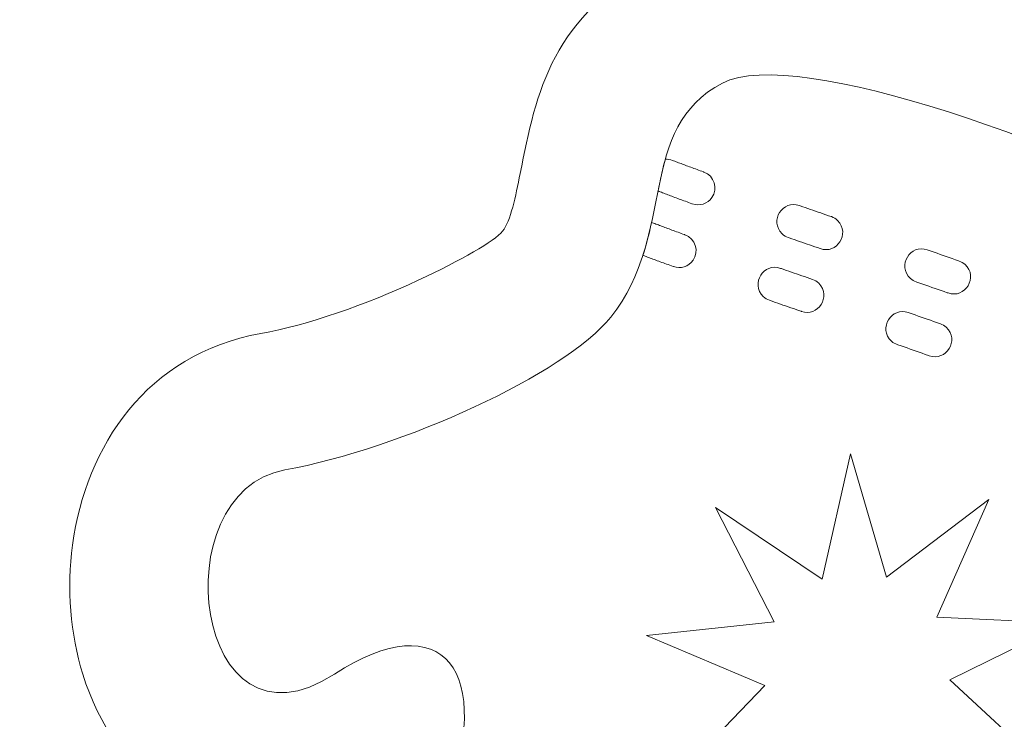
# Model space of a CAD drawing. Header units: millimetres. Extents: x -811 to 1340, y -192 to 870.
# Tile 153 of 256: x 622.44 to 628.96, y 125.12 to 129.76. Entities that reach past the tile are written whole.
import ezdxf

# ---------------------------------------------------------------- set-up
doc = ezdxf.new("R2010")
doc.units = ezdxf.units.MM
doc.header["$MEASUREMENT"] = 0
doc.layers.add('layer 1', color=7, linetype='Continuous')

msp = doc.modelspace()

# ---------------------------------------------------------------- linework, layer by layer
at = {"layer": 'layer 1', "color": 250, "lineweight": 9}
msp.add_open_spline([(667.8618, 127.1878), (667.8618, 127.1878), (667.8618, 112.0378), (667.8618, 112.0378), (667.8618, 112.0378), (667.8618, 112.0378), (647.8618, 112.0378), (647.8618, 112.0378), (647.8618, 112.0378), (647.8618, 112.0378), (647.8618, 115.0378), (647.8618, 115.0378), (647.8618, 115.0378), (647.8618, 115.0378), (627.8618, 115.0378), (627.8618, 115.0378), (627.8618, 115.0378), (627.8618, 115.0378), (627.8618, 112.0378), (627.8618, 112.0378), (627.8618, 112.0378), (627.8618, 112.0378), (607.8618, 112.0378), (607.8618, 112.0378), (607.8618, 112.0378), (607.8618, 112.0378), (607.8618, 127.1878), (607.8618, 127.1878), (607.8618, 127.1878), (607.8618, 127.1878), (610.8618, 127.1878), (610.8618, 127.1878), (610.8618, 127.1878), (610.8618, 127.1878), (610.8618, 146.8878), (610.8618, 146.8878), (610.8618, 146.8878), (610.8618, 146.8878), (607.8618, 146.8878), (607.8618, 146.8878), (607.8618, 146.8878), (607.8618, 146.8878), (607.8618, 162.0378), (607.8618, 162.0378), (607.8618, 162.0378), (607.8618, 162.0378), (627.8617, 162.0378), (627.8617, 162.0378), (627.8617, 162.0378), (627.8617, 156.5159), (632.3399, 152.0378), (637.8617, 152.0378), (637.8617, 152.0378), (643.3835, 152.0378), (647.8617, 156.5159), (647.8617, 162.0378), (647.8617, 162.0378), (647.8617, 162.0378), (667.8618, 162.0378), (667.8618, 162.0378), (667.8618, 162.0378), (667.8618, 162.0378), (667.8618, 146.8878), (667.8618, 146.8878), (667.8618, 146.8878), (667.8618, 146.8878), (664.8618, 146.8878), (664.8618, 146.8878), (664.8618, 146.8878), (664.8618, 146.8878), (664.8618, 127.1878), (664.8618, 127.1878), (664.8618, 127.1878), (664.8618, 127.1878), (667.8618, 127.1878), (667.8618, 127.1878)], degree=3, knots=[0, 0, 0, 0, 0.05, 0.05, 0.05, 0.05, 0.1, 0.1, 0.1, 0.1, 0.15, 0.15, 0.15, 0.15, 0.2, 0.2, 0.2, 0.2, 0.25, 0.25, 0.25, 0.25, 0.3, 0.3, 0.3, 0.3, 0.35, 0.35, 0.35, 0.35, 0.4, 0.4, 0.4, 0.4, 0.45, 0.45, 0.45, 0.45, 0.5, 0.5, 0.5, 0.5, 0.55, 0.55, 0.55, 0.55, 0.6, 0.6, 0.6, 0.6, 0.65, 0.65, 0.65, 0.65, 0.7, 0.7, 0.7, 0.7, 0.75, 0.75, 0.75, 0.75, 0.8, 0.8, 0.8, 0.8, 0.85, 0.85, 0.85, 0.85, 0.9, 0.9, 0.9, 0.9, 1, 1, 1, 1], dxfattribs=at)
at = {"layer": 'layer 1', "color": 114, "lineweight": 9}
for points, knots in [([(625.7544, 128.7375), (625.8631, 129.2846), (625.9616, 129.7813), (626.6736, 130.1505), (626.6736, 130.1505), (627.0183, 130.3292), (627.4871, 130.3432), (628.0105, 130.2445), (628.0105, 130.2445), (628.148, 130.2186), (628.2945, 130.1845), (628.447, 130.1439), (628.447, 130.1439), (628.447, 130.1439), (631.3176, 145.4465), (631.3176, 145.4465), (631.3176, 145.4465), (631.0847, 145.5362), (630.8386, 145.6525), (630.6037, 145.8025), (630.6037, 145.8025), (630.3573, 145.9599), (630.1252, 146.1542), (629.9317, 146.3938), (629.9317, 146.3938), (629.7466, 146.6231), (629.6013, 146.8884), (629.5166, 147.1951), (629.5166, 147.1951), (629.383, 147.6843), (629.6714, 148.1893), (630.1606, 148.3228), (630.1606, 148.3228), (630.1606, 148.3228), (630.3404, 148.3719), (630.3404, 148.3719), (630.3404, 148.3719), (630.4179, 148.393), (630.4958, 148.4036), (630.5725, 148.4045), (630.5725, 148.4045), (630.712, 148.6098), (630.8993, 148.7728), (631.1163, 148.884), (631.1163, 148.884), (631.386, 149.0221), (631.697, 149.0751), (632.0127, 149.0242), (632.0127, 149.0242), (632.0208, 149.023), (632.0291, 149.0217), (632.0372, 149.0202), (632.0372, 149.0202), (632.312, 148.9719), (632.5842, 148.8459), (632.8246, 148.6297), (632.8246, 148.6297), (632.8881, 148.5725), (632.9494, 148.5086), (633.0076, 148.4379), (633.0076, 148.4379), (633.0902, 148.4789), (633.1728, 148.5121), (633.2547, 148.5384), (633.2547, 148.5384), (633.5652, 148.638), (633.8665, 148.6405), (634.1368, 148.57), (634.1368, 148.57), (634.4588, 148.486), (634.7302, 148.3029), (634.9232, 148.0557), (634.9232, 148.0557), (635.1148, 147.8104), (635.2267, 147.5057), (635.2319, 147.1764), (635.2319, 147.1764), (635.2321, 147.1657), (635.2321, 147.1548), (635.232, 147.1439), (635.232, 147.1439), (635.4213, 147.0466), (635.5995, 146.9071), (635.7657, 146.7132), (635.7657, 146.7132), (636.0948, 146.3291), (636.0502, 145.7508), (635.666, 145.4217), (635.666, 145.4217), (635.666, 145.4217), (635.5248, 145.3008), (635.5248, 145.3008), (635.5248, 145.3008), (635.1729, 144.9994), (634.6582, 145.0116), (634.3212, 145.3111), (634.3212, 145.3111), (634.2183, 145.3068), (634.0578, 145.2775), (633.8864, 145.2465), (633.8864, 145.2465), (633.7737, 145.2259), (633.6577, 145.2049), (633.5355, 145.1862), (633.5355, 145.1862), (633.5355, 145.1862), (633.4645, 132.3738), (633.4645, 132.3738), (633.4645, 132.3738), (633.7053, 132.3853), (633.9347, 132.3874), (634.1427, 132.378), (634.1427, 132.378), (634.7266, 132.3518), (635.2245, 132.22), (635.533, 131.9426), (635.533, 131.9426), (636.1292, 131.4065), (636.0999, 130.9008), (636.0674, 130.344), (636.0674, 130.344), (636.0584, 130.1893), (636.0487, 130.0232), (636.0836, 129.9449), (636.0836, 129.9449), (636.1189, 129.8656), (636.3, 129.6912), (636.5434, 129.4891), (636.5434, 129.4891), (636.8376, 129.2449), (637.1791, 129.0163), (637.4644, 128.8847), (637.4644, 128.8847), (638.1642, 128.5618), (638.3978, 127.871), (638.3192, 127.2135), (638.3192, 127.2135), (638.2848, 126.926), (638.1851, 126.6383), (638.0378, 126.4012), (638.0378, 126.4012), (637.8533, 126.1043), (637.5859, 125.8676), (637.2538, 125.7541), (637.2538, 125.7541), (636.9822, 125.6612), (636.6984, 125.6471), (636.4182, 125.7409), (636.4182, 125.7409), (636.3796, 125.1384), (636.1705, 124.3994), (635.7528, 123.7703), (635.7528, 123.7703), (635.2621, 123.0313), (634.496, 122.4303), (633.3963, 122.3145), (633.3963, 122.3145), (633.2671, 122.301), (633.1344, 122.2944), (632.9984, 122.2955), (632.9984, 122.2955), (632.1238, 122.3025), (631.4323, 122.5377), (630.8961, 122.9748), (630.8961, 122.9748), (630.6338, 122.1249), (630.2756, 121.4361), (629.7929, 120.9386), (629.7929, 120.9386), (629.0173, 120.1392), (628.0127, 119.8467), (626.7018, 120.1759), (626.7018, 120.1759), (626.5701, 120.2091), (626.4431, 120.2488), (626.3214, 120.2944), (626.3214, 120.2944), (625.2863, 120.6828), (624.6959, 121.4571), (624.4066, 122.2957), (624.4066, 122.2957), (624.1605, 123.0096), (624.1438, 123.7774), (624.258, 124.3703), (624.258, 124.3703), (623.9631, 124.35), (623.692, 124.4349), (623.4524, 124.5931), (623.4524, 124.5931), (623.1595, 124.7865), (622.9601, 125.0826), (622.8562, 125.4165), (622.8562, 125.4165), (622.7733, 125.683), (622.7491, 125.9864), (622.7881, 126.2734), (622.7881, 126.2734), (622.8772, 126.9295), (623.277, 127.5394), (624.0356, 127.6762), (624.0356, 127.6762), (624.3446, 127.7318), (624.7328, 127.8673), (625.0788, 128.0297), (625.0788, 128.0297), (625.3653, 128.1641), (625.5843, 128.2873), (625.6384, 128.3553), (625.6384, 128.3553), (625.6919, 128.4223), (625.7242, 128.5855), (625.7544, 128.7375)], [0, 0, 0, 0, 0.018519, 0.018519, 0.018519, 0.018519, 0.037037, 0.037037, 0.037037, 0.037037, 0.055556, 0.055556, 0.055556, 0.055556, 0.074074, 0.074074, 0.074074, 0.074074, 0.092593, 0.092593, 0.092593, 0.092593, 0.111111, 0.111111, 0.111111, 0.111111, 0.12963, 0.12963, 0.12963, 0.12963, 0.148148, 0.148148, 0.148148, 0.148148, 0.166667, 0.166667, 0.166667, 0.166667, 0.185185, 0.185185, 0.185185, 0.185185, 0.203704, 0.203704, 0.203704, 0.203704, 0.222222, 0.222222, 0.222222, 0.222222, 0.240741, 0.240741, 0.240741, 0.240741, 0.259259, 0.259259, 0.259259, 0.259259, 0.277778, 0.277778, 0.277778, 0.277778, 0.296296, 0.296296, 0.296296, 0.296296, 0.314815, 0.314815, 0.314815, 0.314815, 0.333333, 0.333333, 0.333333, 0.333333, 0.351852, 0.351852, 0.351852, 0.351852, 0.37037, 0.37037, 0.37037, 0.37037, 0.388889, 0.388889, 0.388889, 0.388889, 0.407407, 0.407407, 0.407407, 0.407407, 0.425926, 0.425926, 0.425926, 0.425926, 0.444444, 0.444444, 0.444444, 0.444444, 0.462963, 0.462963, 0.462963, 0.462963, 0.481481, 0.481481, 0.481481, 0.481481, 0.5, 0.5, 0.5, 0.5, 0.518519, 0.518519, 0.518519, 0.518519, 0.537037, 0.537037, 0.537037, 0.537037, 0.555556, 0.555556, 0.555556, 0.555556, 0.574074, 0.574074, 0.574074, 0.574074, 0.592593, 0.592593, 0.592593, 0.592593, 0.611111, 0.611111, 0.611111, 0.611111, 0.62963, 0.62963, 0.62963, 0.62963, 0.648148, 0.648148, 0.648148, 0.648148, 0.666667, 0.666667, 0.666667, 0.666667, 0.685185, 0.685185, 0.685185, 0.685185, 0.703704, 0.703704, 0.703704, 0.703704, 0.722222, 0.722222, 0.722222, 0.722222, 0.740741, 0.740741, 0.740741, 0.740741, 0.759259, 0.759259, 0.759259, 0.759259, 0.777778, 0.777778, 0.777778, 0.777778, 0.796296, 0.796296, 0.796296, 0.796296, 0.814815, 0.814815, 0.814815, 0.814815, 0.833333, 0.833333, 0.833333, 0.833333, 0.851852, 0.851852, 0.851852, 0.851852, 0.87037, 0.87037, 0.87037, 0.87037, 0.888889, 0.888889, 0.888889, 0.888889, 0.907407, 0.907407, 0.907407, 0.907407, 0.925926, 0.925926, 0.925926, 0.925926, 0.944444, 0.944444, 0.944444, 0.944444, 0.962963, 0.962963, 0.962963, 0.962963, 1, 1, 1, 1]), ([(630.5483, 128.3186), (629.4454, 128.9105), (627.5878, 129.5915), (627.0948, 129.3359), (627.0948, 129.3359), (626.5222, 129.039), (626.7937, 128.3354), (626.3554, 127.7856), (626.3554, 127.7856), (626.0552, 127.4089), (624.9666, 126.9107), (624.1954, 126.7718), (624.1954, 126.7718), (623.3733, 126.6237), (623.5919, 124.8122), (624.5242, 125.418), (624.5242, 125.418), (625.2383, 125.8819), (625.5977, 125.4495), (625.2527, 124.5304), (625.2527, 124.5304), (624.9078, 123.6114), (625.0664, 121.5344), (626.9244, 121.0677), (626.9244, 121.0677), (628.8389, 120.5868), (629.7934, 121.8543), (630.2609, 124.223), (630.2609, 124.223), (630.3502, 124.6746), (630.4791, 125.0734), (630.6195, 125.427)], [0, 0, 0, 0, 0.111111, 0.111111, 0.111111, 0.111111, 0.222222, 0.222222, 0.222222, 0.222222, 0.333333, 0.333333, 0.333333, 0.333333, 0.444444, 0.444444, 0.444444, 0.444444, 0.555556, 0.555556, 0.555556, 0.555556, 0.666667, 0.666667, 0.666667, 0.666667, 0.777778, 0.777778, 0.777778, 0.777778, 1, 1, 1, 1]), ([(626.7167, 128.8318), (626.6978, 128.7647), (626.6826, 128.6945), (626.668, 128.6224), (626.668, 128.6224), (626.6726, 128.6197), (626.6774, 128.6174), (626.6826, 128.6154), (626.6826, 128.6154), (626.6826, 128.6154), (626.6905, 128.6123), (626.6905, 128.6123), (626.6905, 128.6123), (626.6905, 128.6123), (626.6986, 128.6092), (626.6986, 128.6092), (626.6986, 128.6092), (626.6986, 128.6092), (626.7071, 128.606), (626.7071, 128.606), (626.7071, 128.606), (626.7071, 128.606), (626.7155, 128.6027), (626.7155, 128.6027), (626.7155, 128.6027), (626.7155, 128.6027), (626.724, 128.5995), (626.724, 128.5995), (626.724, 128.5995), (626.724, 128.5995), (626.7328, 128.5961), (626.7328, 128.5961), (626.7328, 128.5961), (626.7328, 128.5961), (626.7418, 128.5927), (626.7418, 128.5927), (626.7418, 128.5927), (626.7418, 128.5927), (626.7508, 128.5894), (626.7508, 128.5894), (626.7508, 128.5894), (626.7508, 128.5894), (626.7601, 128.5859), (626.7601, 128.5859), (626.7601, 128.5859), (626.7601, 128.5859), (626.7695, 128.5823), (626.7695, 128.5823), (626.7695, 128.5823), (626.7695, 128.5823), (626.7789, 128.5788), (626.7789, 128.5788), (626.7789, 128.5788), (626.7789, 128.5788), (626.7885, 128.5753), (626.7885, 128.5753), (626.7885, 128.5753), (626.7885, 128.5753), (626.7984, 128.5716), (626.7984, 128.5716), (626.7984, 128.5716), (626.7984, 128.5716), (626.8084, 128.5679), (626.8084, 128.5679), (626.8084, 128.5679), (626.8084, 128.5679), (626.8184, 128.5643), (626.8184, 128.5643), (626.8184, 128.5643), (626.8184, 128.5643), (626.8286, 128.5605), (626.8286, 128.5605), (626.8286, 128.5605), (626.8286, 128.5605), (626.8389, 128.5566), (626.8389, 128.5566), (626.8389, 128.5566), (626.8389, 128.5566), (626.8496, 128.5528), (626.8496, 128.5528), (626.8496, 128.5528), (626.8496, 128.5528), (626.8603, 128.5489), (626.8603, 128.5489), (626.8603, 128.5489), (626.8603, 128.5489), (626.871, 128.5449), (626.871, 128.5449), (626.871, 128.5449), (626.871, 128.5449), (626.8818, 128.5411), (626.8818, 128.5411), (626.8818, 128.5411), (626.8818, 128.5411), (626.8929, 128.537), (626.8929, 128.537), (626.8929, 128.537), (626.8929, 128.537), (626.8951, 128.5362), (626.8951, 128.5362), (626.8951, 128.5362), (626.943, 128.519), (626.9964, 128.5357), (627.0255, 128.5777), (627.0255, 128.5777), (627.0673, 128.6379), (627.0407, 128.7222), (626.9716, 128.747), (626.9716, 128.747), (626.9716, 128.747), (626.9695, 128.7478), (626.9695, 128.7478), (626.9695, 128.7478), (626.9695, 128.7478), (626.9585, 128.7519), (626.9585, 128.7519), (626.9585, 128.7519), (626.9585, 128.7519), (626.9477, 128.7557), (626.9477, 128.7557), (626.9477, 128.7557), (626.9477, 128.7557), (626.9368, 128.7597), (626.9368, 128.7597), (626.9368, 128.7597), (626.9368, 128.7597), (626.9265, 128.7635), (626.9265, 128.7635), (626.9265, 128.7635), (626.9265, 128.7635), (626.9161, 128.7672), (626.9161, 128.7672), (626.9161, 128.7672), (626.9161, 128.7672), (626.9059, 128.771), (626.9059, 128.771), (626.9059, 128.771), (626.9059, 128.771), (626.8959, 128.7747), (626.8959, 128.7747), (626.8959, 128.7747), (626.8959, 128.7747), (626.8859, 128.7783), (626.8859, 128.7783), (626.8859, 128.7783), (626.8859, 128.7783), (626.8761, 128.782), (626.8761, 128.782), (626.8761, 128.782), (626.8761, 128.782), (626.8667, 128.7854), (626.8667, 128.7854), (626.8667, 128.7854), (626.8667, 128.7854), (626.8572, 128.7889), (626.8572, 128.7889), (626.8572, 128.7889), (626.8572, 128.7889), (626.8477, 128.7925), (626.8477, 128.7925), (626.8477, 128.7925), (626.8477, 128.7925), (626.8388, 128.7958), (626.8388, 128.7958), (626.8388, 128.7958), (626.8388, 128.7958), (626.8298, 128.7993), (626.8298, 128.7993), (626.8298, 128.7993), (626.8298, 128.7993), (626.8209, 128.8026), (626.8209, 128.8026), (626.8209, 128.8026), (626.8209, 128.8026), (626.8123, 128.8058), (626.8123, 128.8058), (626.8123, 128.8058), (626.8123, 128.8058), (626.8039, 128.809), (626.8039, 128.809), (626.8039, 128.809), (626.8039, 128.809), (626.7954, 128.8123), (626.7954, 128.8123), (626.7954, 128.8123), (626.7954, 128.8123), (626.7873, 128.8154), (626.7873, 128.8154), (626.7873, 128.8154), (626.7873, 128.8154), (626.7794, 128.8184), (626.7794, 128.8184), (626.7794, 128.8184), (626.7794, 128.8184), (626.7715, 128.8214), (626.7715, 128.8214), (626.7715, 128.8214), (626.7715, 128.8214), (626.7638, 128.8244), (626.7638, 128.8244), (626.7638, 128.8244), (626.7488, 128.8305), (626.7325, 128.8329), (626.7167, 128.8318)], [0, 0, 0, 0, 0.019231, 0.019231, 0.019231, 0.019231, 0.038462, 0.038462, 0.038462, 0.038462, 0.057692, 0.057692, 0.057692, 0.057692, 0.076923, 0.076923, 0.076923, 0.076923, 0.096154, 0.096154, 0.096154, 0.096154, 0.115385, 0.115385, 0.115385, 0.115385, 0.134615, 0.134615, 0.134615, 0.134615, 0.153846, 0.153846, 0.153846, 0.153846, 0.173077, 0.173077, 0.173077, 0.173077, 0.192308, 0.192308, 0.192308, 0.192308, 0.211538, 0.211538, 0.211538, 0.211538, 0.230769, 0.230769, 0.230769, 0.230769, 0.25, 0.25, 0.25, 0.25, 0.269231, 0.269231, 0.269231, 0.269231, 0.288462, 0.288462, 0.288462, 0.288462, 0.307692, 0.307692, 0.307692, 0.307692, 0.326923, 0.326923, 0.326923, 0.326923, 0.346154, 0.346154, 0.346154, 0.346154, 0.365385, 0.365385, 0.365385, 0.365385, 0.384615, 0.384615, 0.384615, 0.384615, 0.403846, 0.403846, 0.403846, 0.403846, 0.423077, 0.423077, 0.423077, 0.423077, 0.442308, 0.442308, 0.442308, 0.442308, 0.461538, 0.461538, 0.461538, 0.461538, 0.480769, 0.480769, 0.480769, 0.480769, 0.5, 0.5, 0.5, 0.5, 0.519231, 0.519231, 0.519231, 0.519231, 0.538462, 0.538462, 0.538462, 0.538462, 0.557692, 0.557692, 0.557692, 0.557692, 0.576923, 0.576923, 0.576923, 0.576923, 0.596154, 0.596154, 0.596154, 0.596154, 0.615385, 0.615385, 0.615385, 0.615385, 0.634615, 0.634615, 0.634615, 0.634615, 0.653846, 0.653846, 0.653846, 0.653846, 0.673077, 0.673077, 0.673077, 0.673077, 0.692308, 0.692308, 0.692308, 0.692308, 0.711538, 0.711538, 0.711538, 0.711538, 0.730769, 0.730769, 0.730769, 0.730769, 0.75, 0.75, 0.75, 0.75, 0.769231, 0.769231, 0.769231, 0.769231, 0.788462, 0.788462, 0.788462, 0.788462, 0.807692, 0.807692, 0.807692, 0.807692, 0.826923, 0.826923, 0.826923, 0.826923, 0.846154, 0.846154, 0.846154, 0.846154, 0.865385, 0.865385, 0.865385, 0.865385, 0.884615, 0.884615, 0.884615, 0.884615, 0.903846, 0.903846, 0.903846, 0.903846, 0.923077, 0.923077, 0.923077, 0.923077, 0.942308, 0.942308, 0.942308, 0.942308, 0.961538, 0.961538, 0.961538, 0.961538, 1, 1, 1, 1]), ([(627.7433, 128.2392), (627.7433, 128.2392), (627.7433, 128.2392), (627.7433, 128.2392), (627.7433, 128.2392), (627.851, 128.2005), (627.9451, 128.3358), (627.858, 128.4258), (627.858, 128.4258), (627.8451, 128.4378), (627.8334, 128.4451), (627.8167, 128.4512), (627.8167, 128.4512), (627.8167, 128.4512), (627.8161, 128.4515), (627.8161, 128.4515), (627.8161, 128.4515), (627.8161, 128.4515), (627.7985, 128.4575), (627.7985, 128.4575), (627.7985, 128.4575), (627.7985, 128.4575), (627.7809, 128.4635), (627.7809, 128.4635), (627.7809, 128.4635), (627.7809, 128.4635), (627.7635, 128.4695), (627.7635, 128.4695), (627.7635, 128.4695), (627.7635, 128.4695), (627.7462, 128.4756), (627.7462, 128.4756), (627.7462, 128.4756), (627.7462, 128.4756), (627.7289, 128.4815), (627.7289, 128.4815), (627.7289, 128.4815), (627.7289, 128.4815), (627.7119, 128.4874), (627.7119, 128.4874), (627.7119, 128.4874), (627.7119, 128.4874), (627.6948, 128.4933), (627.6948, 128.4933), (627.6948, 128.4933), (627.6948, 128.4933), (627.6779, 128.4992), (627.6779, 128.4992), (627.6779, 128.4992), (627.6779, 128.4992), (627.6611, 128.505), (627.6611, 128.505), (627.6611, 128.505), (627.6611, 128.505), (627.6443, 128.5109), (627.6443, 128.5109), (627.6443, 128.5109), (627.6443, 128.5109), (627.6275, 128.5167), (627.6275, 128.5167), (627.6275, 128.5167), (627.6275, 128.5167), (627.6109, 128.5224), (627.6109, 128.5224), (627.6109, 128.5224), (627.6109, 128.5224), (627.6049, 128.5245), (627.6049, 128.5245), (627.6049, 128.5245), (627.4953, 128.5639), (627.4026, 128.4242), (627.4909, 128.3371), (627.4909, 128.3371), (627.5032, 128.3258), (627.5155, 128.3183), (627.5312, 128.3126), (627.5312, 128.3126), (627.5312, 128.3126), (627.5378, 128.3104), (627.5378, 128.3104), (627.5378, 128.3104), (627.5378, 128.3104), (627.5543, 128.3047), (627.5543, 128.3047), (627.5543, 128.3047), (627.5543, 128.3047), (627.5709, 128.299), (627.5709, 128.299), (627.5709, 128.299), (627.5709, 128.299), (627.5876, 128.2931), (627.5876, 128.2931), (627.5876, 128.2931), (627.5876, 128.2931), (627.6045, 128.2873), (627.6045, 128.2873), (627.6045, 128.2873), (627.6045, 128.2873), (627.6214, 128.2814), (627.6214, 128.2814), (627.6214, 128.2814), (627.6214, 128.2814), (627.6385, 128.2755), (627.6385, 128.2755), (627.6385, 128.2755), (627.6385, 128.2755), (627.6558, 128.2695), (627.6558, 128.2695), (627.6558, 128.2695), (627.6558, 128.2695), (627.6729, 128.2636), (627.6729, 128.2636), (627.6729, 128.2636), (627.6729, 128.2636), (627.6902, 128.2576), (627.6902, 128.2576), (627.6902, 128.2576), (627.6902, 128.2576), (627.7077, 128.2517), (627.7077, 128.2517), (627.7077, 128.2517), (627.7077, 128.2517), (627.7251, 128.2455), (627.7251, 128.2455), (627.7251, 128.2455), (627.7251, 128.2455), (627.7426, 128.2395), (627.7426, 128.2395), (627.7426, 128.2395), (627.7426, 128.2395), (627.7433, 128.2392), (627.7433, 128.2392)], [0, 0, 0, 0, 0.029412, 0.029412, 0.029412, 0.029412, 0.058824, 0.058824, 0.058824, 0.058824, 0.088235, 0.088235, 0.088235, 0.088235, 0.117647, 0.117647, 0.117647, 0.117647, 0.147059, 0.147059, 0.147059, 0.147059, 0.176471, 0.176471, 0.176471, 0.176471, 0.205882, 0.205882, 0.205882, 0.205882, 0.235294, 0.235294, 0.235294, 0.235294, 0.264706, 0.264706, 0.264706, 0.264706, 0.294118, 0.294118, 0.294118, 0.294118, 0.323529, 0.323529, 0.323529, 0.323529, 0.352941, 0.352941, 0.352941, 0.352941, 0.382353, 0.382353, 0.382353, 0.382353, 0.411765, 0.411765, 0.411765, 0.411765, 0.441176, 0.441176, 0.441176, 0.441176, 0.470588, 0.470588, 0.470588, 0.470588, 0.5, 0.5, 0.5, 0.5, 0.529412, 0.529412, 0.529412, 0.529412, 0.558824, 0.558824, 0.558824, 0.558824, 0.588235, 0.588235, 0.588235, 0.588235, 0.617647, 0.617647, 0.617647, 0.617647, 0.647059, 0.647059, 0.647059, 0.647059, 0.676471, 0.676471, 0.676471, 0.676471, 0.705882, 0.705882, 0.705882, 0.705882, 0.735294, 0.735294, 0.735294, 0.735294, 0.764706, 0.764706, 0.764706, 0.764706, 0.794118, 0.794118, 0.794118, 0.794118, 0.823529, 0.823529, 0.823529, 0.823529, 0.852941, 0.852941, 0.852941, 0.852941, 0.882353, 0.882353, 0.882353, 0.882353, 0.911765, 0.911765, 0.911765, 0.911765, 0.941176, 0.941176, 0.941176, 0.941176, 1, 1, 1, 1]), ([(626.6253, 128.4126), (626.6253, 128.4126), (626.6253, 128.4126), (626.6253, 128.4126), (626.6253, 128.4126), (626.6094, 128.3405), (626.5913, 128.2676), (626.5681, 128.1951), (626.5681, 128.1951), (626.5681, 128.1951), (626.5734, 128.1931), (626.5734, 128.1931), (626.5734, 128.1931), (626.5734, 128.1931), (626.582, 128.1898), (626.582, 128.1898), (626.582, 128.1898), (626.582, 128.1898), (626.5903, 128.1866), (626.5903, 128.1866), (626.5903, 128.1866), (626.5903, 128.1866), (626.5988, 128.1833), (626.5988, 128.1833), (626.5988, 128.1833), (626.5988, 128.1833), (626.6076, 128.1799), (626.6076, 128.1799), (626.6076, 128.1799), (626.6076, 128.1799), (626.6166, 128.1766), (626.6166, 128.1766), (626.6166, 128.1766), (626.6166, 128.1766), (626.6256, 128.1732), (626.6256, 128.1732), (626.6256, 128.1732), (626.6256, 128.1732), (626.6348, 128.1698), (626.6348, 128.1698), (626.6348, 128.1698), (626.6348, 128.1698), (626.6443, 128.1662), (626.6443, 128.1662), (626.6443, 128.1662), (626.6443, 128.1662), (626.6537, 128.1627), (626.6537, 128.1627), (626.6537, 128.1627), (626.6537, 128.1627), (626.6633, 128.1591), (626.6633, 128.1591), (626.6633, 128.1591), (626.6633, 128.1591), (626.6732, 128.1555), (626.6732, 128.1555), (626.6732, 128.1555), (626.6732, 128.1555), (626.6832, 128.1517), (626.6832, 128.1517), (626.6832, 128.1517), (626.6832, 128.1517), (626.6932, 128.148), (626.6932, 128.148), (626.6932, 128.148), (626.6932, 128.148), (626.7035, 128.1443), (626.7035, 128.1443), (626.7035, 128.1443), (626.7035, 128.1443), (626.7137, 128.1405), (626.7137, 128.1405), (626.7137, 128.1405), (626.7137, 128.1405), (626.7243, 128.1367), (626.7243, 128.1367), (626.7243, 128.1367), (626.7243, 128.1367), (626.7351, 128.1327), (626.7351, 128.1327), (626.7351, 128.1327), (626.7351, 128.1327), (626.7458, 128.1289), (626.7458, 128.1289), (626.7458, 128.1289), (626.7458, 128.1289), (626.7567, 128.1248), (626.7567, 128.1248), (626.7567, 128.1248), (626.7567, 128.1248), (626.7678, 128.1209), (626.7678, 128.1209), (626.7678, 128.1209), (626.7678, 128.1209), (626.7699, 128.1201), (626.7699, 128.1201), (626.7699, 128.1201), (626.8178, 128.1028), (626.8711, 128.1197), (626.9003, 128.1615), (626.9003, 128.1615), (626.9423, 128.2218), (626.9155, 128.306), (626.8464, 128.3309), (626.8464, 128.3309), (626.8464, 128.3309), (626.8442, 128.3317), (626.8442, 128.3317), (626.8442, 128.3317), (626.8442, 128.3317), (626.8333, 128.3356), (626.8333, 128.3356), (626.8333, 128.3356), (626.8333, 128.3356), (626.8225, 128.3396), (626.8225, 128.3396), (626.8225, 128.3396), (626.8225, 128.3396), (626.8117, 128.3435), (626.8117, 128.3435), (626.8117, 128.3435), (626.8117, 128.3435), (626.8013, 128.3473), (626.8013, 128.3473), (626.8013, 128.3473), (626.8013, 128.3473), (626.791, 128.3511), (626.791, 128.3511), (626.791, 128.3511), (626.791, 128.3511), (626.7806, 128.3548), (626.7806, 128.3548), (626.7806, 128.3548), (626.7806, 128.3548), (626.7707, 128.3585), (626.7707, 128.3585), (626.7707, 128.3585), (626.7707, 128.3585), (626.7607, 128.3622), (626.7607, 128.3622), (626.7607, 128.3622), (626.7607, 128.3622), (626.7509, 128.3658), (626.7509, 128.3658), (626.7509, 128.3658), (626.7509, 128.3658), (626.7415, 128.3693), (626.7415, 128.3693), (626.7415, 128.3693), (626.7415, 128.3693), (626.732, 128.3729), (626.732, 128.3729), (626.732, 128.3729), (626.732, 128.3729), (626.7225, 128.3764), (626.7225, 128.3764), (626.7225, 128.3764), (626.7225, 128.3764), (626.7136, 128.3797), (626.7136, 128.3797), (626.7136, 128.3797), (626.7136, 128.3797), (626.7046, 128.3831), (626.7046, 128.3831), (626.7046, 128.3831), (626.7046, 128.3831), (626.6956, 128.3865), (626.6956, 128.3865), (626.6956, 128.3865), (626.6956, 128.3865), (626.6872, 128.3897), (626.6872, 128.3897), (626.6872, 128.3897), (626.6872, 128.3897), (626.6786, 128.3929), (626.6786, 128.3929), (626.6786, 128.3929), (626.6786, 128.3929), (626.6702, 128.3962), (626.6702, 128.3962), (626.6702, 128.3962), (626.6702, 128.3962), (626.6621, 128.3992), (626.6621, 128.3992), (626.6621, 128.3992), (626.6621, 128.3992), (626.6542, 128.4022), (626.6542, 128.4022), (626.6542, 128.4022), (626.6542, 128.4022), (626.6463, 128.4053), (626.6463, 128.4053), (626.6463, 128.4053), (626.6463, 128.4053), (626.6386, 128.4083), (626.6386, 128.4083), (626.6386, 128.4083), (626.6342, 128.41), (626.6297, 128.4115), (626.6253, 128.4126)], [0, 0, 0, 0, 0.019608, 0.019608, 0.019608, 0.019608, 0.039216, 0.039216, 0.039216, 0.039216, 0.058824, 0.058824, 0.058824, 0.058824, 0.078431, 0.078431, 0.078431, 0.078431, 0.098039, 0.098039, 0.098039, 0.098039, 0.117647, 0.117647, 0.117647, 0.117647, 0.137255, 0.137255, 0.137255, 0.137255, 0.156863, 0.156863, 0.156863, 0.156863, 0.176471, 0.176471, 0.176471, 0.176471, 0.196078, 0.196078, 0.196078, 0.196078, 0.215686, 0.215686, 0.215686, 0.215686, 0.235294, 0.235294, 0.235294, 0.235294, 0.254902, 0.254902, 0.254902, 0.254902, 0.27451, 0.27451, 0.27451, 0.27451, 0.294118, 0.294118, 0.294118, 0.294118, 0.313725, 0.313725, 0.313725, 0.313725, 0.333333, 0.333333, 0.333333, 0.333333, 0.352941, 0.352941, 0.352941, 0.352941, 0.372549, 0.372549, 0.372549, 0.372549, 0.392157, 0.392157, 0.392157, 0.392157, 0.411765, 0.411765, 0.411765, 0.411765, 0.431373, 0.431373, 0.431373, 0.431373, 0.45098, 0.45098, 0.45098, 0.45098, 0.470588, 0.470588, 0.470588, 0.470588, 0.490196, 0.490196, 0.490196, 0.490196, 0.509804, 0.509804, 0.509804, 0.509804, 0.529412, 0.529412, 0.529412, 0.529412, 0.54902, 0.54902, 0.54902, 0.54902, 0.568627, 0.568627, 0.568627, 0.568627, 0.588235, 0.588235, 0.588235, 0.588235, 0.607843, 0.607843, 0.607843, 0.607843, 0.627451, 0.627451, 0.627451, 0.627451, 0.647059, 0.647059, 0.647059, 0.647059, 0.666667, 0.666667, 0.666667, 0.666667, 0.686275, 0.686275, 0.686275, 0.686275, 0.705882, 0.705882, 0.705882, 0.705882, 0.72549, 0.72549, 0.72549, 0.72549, 0.745098, 0.745098, 0.745098, 0.745098, 0.764706, 0.764706, 0.764706, 0.764706, 0.784314, 0.784314, 0.784314, 0.784314, 0.803922, 0.803922, 0.803922, 0.803922, 0.823529, 0.823529, 0.823529, 0.823529, 0.843137, 0.843137, 0.843137, 0.843137, 0.862745, 0.862745, 0.862745, 0.862745, 0.882353, 0.882353, 0.882353, 0.882353, 0.901961, 0.901961, 0.901961, 0.901961, 0.921569, 0.921569, 0.921569, 0.921569, 0.941176, 0.941176, 0.941176, 0.941176, 0.960784, 0.960784, 0.960784, 0.960784, 1, 1, 1, 1]), ([(628.5904, 127.9451), (628.5904, 127.9451), (628.5904, 127.9451), (628.5904, 127.9451), (628.5904, 127.9451), (628.7024, 127.9048), (628.7938, 128.0498), (628.7028, 128.1341), (628.7028, 128.1341), (628.6911, 128.1445), (628.6793, 128.1514), (628.6645, 128.1567), (628.6645, 128.1567), (628.6645, 128.1567), (628.6591, 128.1587), (628.6591, 128.1587), (628.6591, 128.1587), (628.6591, 128.1587), (628.6388, 128.1657), (628.6388, 128.1657), (628.6388, 128.1657), (628.6388, 128.1657), (628.6184, 128.1729), (628.6184, 128.1729), (628.6184, 128.1729), (628.6184, 128.1729), (628.5982, 128.1799), (628.5982, 128.1799), (628.5982, 128.1799), (628.5982, 128.1799), (628.5778, 128.187), (628.5778, 128.187), (628.5778, 128.187), (628.5778, 128.187), (628.5575, 128.1941), (628.5575, 128.1941), (628.5575, 128.1941), (628.5575, 128.1941), (628.5375, 128.2011), (628.5375, 128.2011), (628.5375, 128.2011), (628.5375, 128.2011), (628.5174, 128.2081), (628.5174, 128.2081), (628.5174, 128.2081), (628.5174, 128.2081), (628.4974, 128.2152), (628.4974, 128.2152), (628.4974, 128.2152), (628.4974, 128.2152), (628.4773, 128.222), (628.4773, 128.222), (628.4773, 128.222), (628.4773, 128.222), (628.4574, 128.229), (628.4574, 128.229), (628.4574, 128.229), (628.4574, 128.229), (628.4525, 128.2308), (628.4525, 128.2308), (628.4525, 128.2308), (628.3415, 128.2707), (628.2483, 128.127), (628.3415, 128.0407), (628.3415, 128.0407), (628.3537, 128.0306), (628.3638, 128.0243), (628.3788, 128.0189), (628.3788, 128.0189), (628.3788, 128.0189), (628.3836, 128.0173), (628.3836, 128.0173), (628.3836, 128.0173), (628.3836, 128.0173), (628.4036, 128.0103), (628.4036, 128.0103), (628.4036, 128.0103), (628.4036, 128.0103), (628.4236, 128.0033), (628.4236, 128.0033), (628.4236, 128.0033), (628.4236, 128.0033), (628.4436, 127.9964), (628.4436, 127.9964), (628.4436, 127.9964), (628.4436, 127.9964), (628.4636, 127.9894), (628.4636, 127.9894), (628.4636, 127.9894), (628.4636, 127.9894), (628.4837, 127.9823), (628.4837, 127.9823), (628.4837, 127.9823), (628.4837, 127.9823), (628.5039, 127.9753), (628.5039, 127.9753), (628.5039, 127.9753), (628.5039, 127.9753), (628.5241, 127.9682), (628.5241, 127.9682), (628.5241, 127.9682), (628.5241, 127.9682), (628.5443, 127.9612), (628.5443, 127.9612), (628.5443, 127.9612), (628.5443, 127.9612), (628.5647, 127.954), (628.5647, 127.954), (628.5647, 127.954), (628.5647, 127.954), (628.585, 127.9469), (628.585, 127.9469), (628.585, 127.9469), (628.585, 127.9469), (628.5904, 127.9451), (628.5904, 127.9451)], [0, 0, 0, 0, 0.033333, 0.033333, 0.033333, 0.033333, 0.066667, 0.066667, 0.066667, 0.066667, 0.1, 0.1, 0.1, 0.1, 0.133333, 0.133333, 0.133333, 0.133333, 0.166667, 0.166667, 0.166667, 0.166667, 0.2, 0.2, 0.2, 0.2, 0.233333, 0.233333, 0.233333, 0.233333, 0.266667, 0.266667, 0.266667, 0.266667, 0.3, 0.3, 0.3, 0.3, 0.333333, 0.333333, 0.333333, 0.333333, 0.366667, 0.366667, 0.366667, 0.366667, 0.4, 0.4, 0.4, 0.4, 0.433333, 0.433333, 0.433333, 0.433333, 0.466667, 0.466667, 0.466667, 0.466667, 0.5, 0.5, 0.5, 0.5, 0.533333, 0.533333, 0.533333, 0.533333, 0.566667, 0.566667, 0.566667, 0.566667, 0.6, 0.6, 0.6, 0.6, 0.633333, 0.633333, 0.633333, 0.633333, 0.666667, 0.666667, 0.666667, 0.666667, 0.7, 0.7, 0.7, 0.7, 0.733333, 0.733333, 0.733333, 0.733333, 0.766667, 0.766667, 0.766667, 0.766667, 0.8, 0.8, 0.8, 0.8, 0.833333, 0.833333, 0.833333, 0.833333, 0.866667, 0.866667, 0.866667, 0.866667, 0.9, 0.9, 0.9, 0.9, 0.933333, 0.933333, 0.933333, 0.933333, 1, 1, 1, 1]), ([(627.6181, 127.8231), (627.6181, 127.8231), (627.6181, 127.8231), (627.6181, 127.8231), (627.6181, 127.8231), (627.7258, 127.7843), (627.8199, 127.9197), (627.7328, 128.0097), (627.7328, 128.0097), (627.72, 128.0216), (627.7082, 128.029), (627.6914, 128.0351), (627.6914, 128.0351), (627.6914, 128.0351), (627.6909, 128.0352), (627.6909, 128.0352), (627.6909, 128.0352), (627.6909, 128.0352), (627.6732, 128.0413), (627.6732, 128.0413), (627.6732, 128.0413), (627.6732, 128.0413), (627.6557, 128.0474), (627.6557, 128.0474), (627.6557, 128.0474), (627.6557, 128.0474), (627.6384, 128.0534), (627.6384, 128.0534), (627.6384, 128.0534), (627.6384, 128.0534), (627.621, 128.0594), (627.621, 128.0594), (627.621, 128.0594), (627.621, 128.0594), (627.6038, 128.0653), (627.6038, 128.0653), (627.6038, 128.0653), (627.6038, 128.0653), (627.5867, 128.0712), (627.5867, 128.0712), (627.5867, 128.0712), (627.5867, 128.0712), (627.5697, 128.0772), (627.5697, 128.0772), (627.5697, 128.0772), (627.5697, 128.0772), (627.5527, 128.083), (627.5527, 128.083), (627.5527, 128.083), (627.5527, 128.083), (627.5359, 128.0889), (627.5359, 128.0889), (627.5359, 128.0889), (627.5359, 128.0889), (627.5191, 128.0947), (627.5191, 128.0947), (627.5191, 128.0947), (627.5191, 128.0947), (627.5024, 128.1005), (627.5024, 128.1005), (627.5024, 128.1005), (627.5024, 128.1005), (627.4858, 128.1062), (627.4858, 128.1062), (627.4858, 128.1062), (627.4858, 128.1062), (627.4796, 128.1083), (627.4796, 128.1083), (627.4796, 128.1083), (627.3701, 128.1478), (627.2774, 128.008), (627.3657, 127.9209), (627.3657, 127.9209), (627.3779, 127.9096), (627.3903, 127.9021), (627.4062, 127.8964), (627.4062, 127.8964), (627.4062, 127.8964), (627.4125, 127.8942), (627.4125, 127.8942), (627.4125, 127.8942), (627.4125, 127.8942), (627.429, 127.8885), (627.429, 127.8885), (627.429, 127.8885), (627.429, 127.8885), (627.4457, 127.8828), (627.4457, 127.8828), (627.4457, 127.8828), (627.4457, 127.8828), (627.4626, 127.877), (627.4626, 127.877), (627.4626, 127.877), (627.4626, 127.877), (627.4793, 127.8711), (627.4793, 127.8711), (627.4793, 127.8711), (627.4793, 127.8711), (627.4962, 127.8652), (627.4962, 127.8652), (627.4962, 127.8652), (627.4962, 127.8652), (627.5133, 127.8593), (627.5133, 127.8593), (627.5133, 127.8593), (627.5133, 127.8593), (627.5305, 127.8534), (627.5305, 127.8534), (627.5305, 127.8534), (627.5305, 127.8534), (627.5477, 127.8474), (627.5477, 127.8474), (627.5477, 127.8474), (627.5477, 127.8474), (627.565, 127.8414), (627.565, 127.8414), (627.565, 127.8414), (627.565, 127.8414), (627.5825, 127.8354), (627.5825, 127.8354), (627.5825, 127.8354), (627.5825, 127.8354), (627.5999, 127.8294), (627.5999, 127.8294), (627.5999, 127.8294), (627.5999, 127.8294), (627.6175, 127.8233), (627.6175, 127.8233), (627.6175, 127.8233), (627.6175, 127.8233), (627.6181, 127.8231), (627.6181, 127.8231)], [0, 0, 0, 0, 0.029412, 0.029412, 0.029412, 0.029412, 0.058824, 0.058824, 0.058824, 0.058824, 0.088235, 0.088235, 0.088235, 0.088235, 0.117647, 0.117647, 0.117647, 0.117647, 0.147059, 0.147059, 0.147059, 0.147059, 0.176471, 0.176471, 0.176471, 0.176471, 0.205882, 0.205882, 0.205882, 0.205882, 0.235294, 0.235294, 0.235294, 0.235294, 0.264706, 0.264706, 0.264706, 0.264706, 0.294118, 0.294118, 0.294118, 0.294118, 0.323529, 0.323529, 0.323529, 0.323529, 0.352941, 0.352941, 0.352941, 0.352941, 0.382353, 0.382353, 0.382353, 0.382353, 0.411765, 0.411765, 0.411765, 0.411765, 0.441176, 0.441176, 0.441176, 0.441176, 0.470588, 0.470588, 0.470588, 0.470588, 0.5, 0.5, 0.5, 0.5, 0.529412, 0.529412, 0.529412, 0.529412, 0.558824, 0.558824, 0.558824, 0.558824, 0.588235, 0.588235, 0.588235, 0.588235, 0.617647, 0.617647, 0.617647, 0.617647, 0.647059, 0.647059, 0.647059, 0.647059, 0.676471, 0.676471, 0.676471, 0.676471, 0.705882, 0.705882, 0.705882, 0.705882, 0.735294, 0.735294, 0.735294, 0.735294, 0.764706, 0.764706, 0.764706, 0.764706, 0.794118, 0.794118, 0.794118, 0.794118, 0.823529, 0.823529, 0.823529, 0.823529, 0.852941, 0.852941, 0.852941, 0.852941, 0.882353, 0.882353, 0.882353, 0.882353, 0.911765, 0.911765, 0.911765, 0.911765, 0.941176, 0.941176, 0.941176, 0.941176, 1, 1, 1, 1]), ([(628.4652, 127.5289), (628.4652, 127.5289), (628.4652, 127.5289), (628.4652, 127.5289), (628.4652, 127.5289), (628.5773, 127.4886), (628.6686, 127.6336), (628.5775, 127.7179), (628.5775, 127.7179), (628.5659, 127.7282), (628.5541, 127.7352), (628.5392, 127.7406), (628.5392, 127.7406), (628.5392, 127.7406), (628.534, 127.7425), (628.534, 127.7425), (628.534, 127.7425), (628.534, 127.7425), (628.5135, 127.7496), (628.5135, 127.7496), (628.5135, 127.7496), (628.5135, 127.7496), (628.4933, 127.7567), (628.4933, 127.7567), (628.4933, 127.7567), (628.4933, 127.7567), (628.473, 127.7638), (628.473, 127.7638), (628.473, 127.7638), (628.473, 127.7638), (628.4526, 127.7709), (628.4526, 127.7709), (628.4526, 127.7709), (628.4526, 127.7709), (628.4325, 127.7779), (628.4325, 127.7779), (628.4325, 127.7779), (628.4325, 127.7779), (628.4123, 127.7849), (628.4123, 127.7849), (628.4123, 127.7849), (628.4123, 127.7849), (628.3922, 127.792), (628.3922, 127.792), (628.3922, 127.792), (628.3922, 127.792), (628.3722, 127.799), (628.3722, 127.799), (628.3722, 127.799), (628.3722, 127.799), (628.3521, 127.806), (628.3521, 127.806), (628.3521, 127.806), (628.3521, 127.806), (628.3322, 127.8129), (628.3322, 127.8129), (628.3322, 127.8129), (628.3322, 127.8129), (628.3273, 127.8146), (628.3273, 127.8146), (628.3273, 127.8146), (628.2162, 127.8546), (628.1231, 127.7109), (628.2163, 127.6245), (628.2163, 127.6245), (628.2285, 127.6144), (628.2386, 127.6083), (628.2536, 127.6028), (628.2536, 127.6028), (628.2536, 127.6028), (628.2584, 127.6011), (628.2584, 127.6011), (628.2584, 127.6011), (628.2584, 127.6011), (628.2784, 127.5942), (628.2784, 127.5942), (628.2784, 127.5942), (628.2784, 127.5942), (628.2984, 127.5872), (628.2984, 127.5872), (628.2984, 127.5872), (628.2984, 127.5872), (628.3184, 127.5802), (628.3184, 127.5802), (628.3184, 127.5802), (628.3184, 127.5802), (628.3385, 127.5732), (628.3385, 127.5732), (628.3385, 127.5732), (628.3385, 127.5732), (628.3586, 127.5662), (628.3586, 127.5662), (628.3586, 127.5662), (628.3586, 127.5662), (628.3787, 127.5591), (628.3787, 127.5591), (628.3787, 127.5591), (628.3787, 127.5591), (628.3989, 127.5522), (628.3989, 127.5522), (628.3989, 127.5522), (628.3989, 127.5522), (628.4192, 127.545), (628.4192, 127.545), (628.4192, 127.545), (628.4192, 127.545), (628.4395, 127.5379), (628.4395, 127.5379), (628.4395, 127.5379), (628.4395, 127.5379), (628.4598, 127.5307), (628.4598, 127.5307), (628.4598, 127.5307), (628.4598, 127.5307), (628.4652, 127.5289), (628.4652, 127.5289)], [0, 0, 0, 0, 0.033333, 0.033333, 0.033333, 0.033333, 0.066667, 0.066667, 0.066667, 0.066667, 0.1, 0.1, 0.1, 0.1, 0.133333, 0.133333, 0.133333, 0.133333, 0.166667, 0.166667, 0.166667, 0.166667, 0.2, 0.2, 0.2, 0.2, 0.233333, 0.233333, 0.233333, 0.233333, 0.266667, 0.266667, 0.266667, 0.266667, 0.3, 0.3, 0.3, 0.3, 0.333333, 0.333333, 0.333333, 0.333333, 0.366667, 0.366667, 0.366667, 0.366667, 0.4, 0.4, 0.4, 0.4, 0.433333, 0.433333, 0.433333, 0.433333, 0.466667, 0.466667, 0.466667, 0.466667, 0.5, 0.5, 0.5, 0.5, 0.533333, 0.533333, 0.533333, 0.533333, 0.566667, 0.566667, 0.566667, 0.566667, 0.6, 0.6, 0.6, 0.6, 0.633333, 0.633333, 0.633333, 0.633333, 0.666667, 0.666667, 0.666667, 0.666667, 0.7, 0.7, 0.7, 0.7, 0.733333, 0.733333, 0.733333, 0.733333, 0.766667, 0.766667, 0.766667, 0.766667, 0.8, 0.8, 0.8, 0.8, 0.833333, 0.833333, 0.833333, 0.833333, 0.866667, 0.866667, 0.866667, 0.866667, 0.9, 0.9, 0.9, 0.9, 0.933333, 0.933333, 0.933333, 0.933333, 1, 1, 1, 1]), ([(627.9443, 126.8783), (627.9443, 126.8783), (628.1813, 126.0602), (628.1813, 126.0602), (628.1813, 126.0602), (628.1813, 126.0602), (628.8598, 126.5751), (628.8598, 126.5751), (628.8598, 126.5751), (628.8598, 126.5751), (628.5154, 125.7961), (628.5154, 125.7961), (628.5154, 125.7961), (628.5154, 125.7961), (629.3661, 125.7546), (629.3661, 125.7546), (629.3661, 125.7546), (629.3661, 125.7546), (628.6017, 125.3791), (628.6017, 125.3791), (628.6017, 125.3791), (628.6017, 125.3791), (629.2267, 124.8006), (629.2267, 124.8006), (629.2267, 124.8006), (629.2267, 124.8006), (628.3997, 125.0042), (628.3997, 125.0042), (628.3997, 125.0042), (628.3997, 125.0042), (628.5065, 124.1593), (628.5065, 124.1593), (628.5065, 124.1593), (628.5065, 124.1593), (628.004, 124.8469), (628.004, 124.8469), (628.004, 124.8469), (628.004, 124.8469), (627.5427, 124.131), (627.5427, 124.131), (627.5427, 124.131), (627.5427, 124.131), (627.5996, 124.9808), (627.5996, 124.9808), (627.5996, 124.9808), (627.5996, 124.9808), (626.7861, 124.7289), (626.7861, 124.7289), (626.7861, 124.7289), (626.7861, 124.7289), (627.376, 125.3432), (627.376, 125.3432), (627.376, 125.3432), (627.376, 125.3432), (626.5908, 125.6732), (626.5908, 125.6732), (626.5908, 125.6732), (626.5908, 125.6732), (627.4375, 125.7645), (627.4375, 125.7645), (627.4375, 125.7645), (627.4375, 125.7645), (627.0483, 126.522), (627.0483, 126.522), (627.0483, 126.522), (627.0483, 126.522), (627.7556, 126.0477), (627.7556, 126.0477), (627.7556, 126.0477), (627.7556, 126.0477), (627.9443, 126.8783), (627.9443, 126.8783)], [0, 0, 0, 0, 0.052632, 0.052632, 0.052632, 0.052632, 0.105263, 0.105263, 0.105263, 0.105263, 0.157895, 0.157895, 0.157895, 0.157895, 0.210526, 0.210526, 0.210526, 0.210526, 0.263158, 0.263158, 0.263158, 0.263158, 0.315789, 0.315789, 0.315789, 0.315789, 0.368421, 0.368421, 0.368421, 0.368421, 0.421053, 0.421053, 0.421053, 0.421053, 0.473684, 0.473684, 0.473684, 0.473684, 0.526316, 0.526316, 0.526316, 0.526316, 0.578947, 0.578947, 0.578947, 0.578947, 0.631579, 0.631579, 0.631579, 0.631579, 0.684211, 0.684211, 0.684211, 0.684211, 0.736842, 0.736842, 0.736842, 0.736842, 0.789474, 0.789474, 0.789474, 0.789474, 0.842105, 0.842105, 0.842105, 0.842105, 0.894737, 0.894737, 0.894737, 0.894737, 1, 1, 1, 1])]:
    msp.add_open_spline(points, degree=3, knots=knots, dxfattribs=at)

doc.saveas('drawing.dxf')
